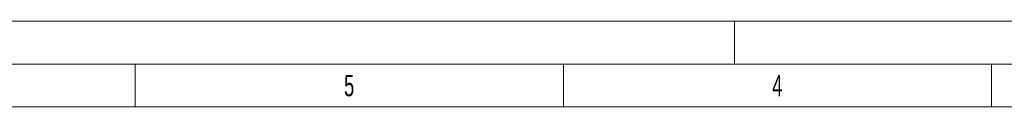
# Model space of a CAD drawing. Header units: millimetres. Extents: x 0 to 2100, y 0 to 1485.
# Tile 19 of 43: x 733 to 1307, y 1435 to 1485. Entities that reach past the tile are written whole.
import ezdxf

# ---------------------------------------------------------------- set-up
doc = ezdxf.new("R2010")
doc.units = ezdxf.units.MM
doc.header["$LTSCALE"] = 5
doc.styles.add('SLDTEXTSTYLE1', font='TXT', dxfattribs={"width": 0.638186})

msp = doc.modelspace()

# ---------------------------------------------------------------- linework, layer by layer
at = {"color": 7, "linetype": 'Continuous', "lineweight": 18}
for p, q in [((2100, 1485), (0, 1485)), ((1150, 1460), (1150, 1485)), ((2075, 1460), (25, 1460)), ((800, 1460), (800, 1435)), ((1050, 1460), (1050, 1435)), ((1300, 1460), (1300, 1435)), ((800, 1435), (550, 1435)), ((1050, 1435), (800, 1435)), ((1300, 1435), (1050, 1435)), ((1550, 1435), (1300, 1435))]:
    msp.add_line(p, q, dxfattribs=at)

# ---------------------------------------------------------------- texts
at = {"color": 7, "linetype": 'Continuous', "lineweight": 0, "char_height": 12.5, "attachment_point": 2, "style": 'SLDTEXTSTYLE1'}
for s, insert in [('5', (924.91, 1453.674)), ('4', (1174.91, 1453.674))]:
    msp.add_mtext(s, dxfattribs=dict(at, insert=insert))

doc.saveas('drawing.dxf')
